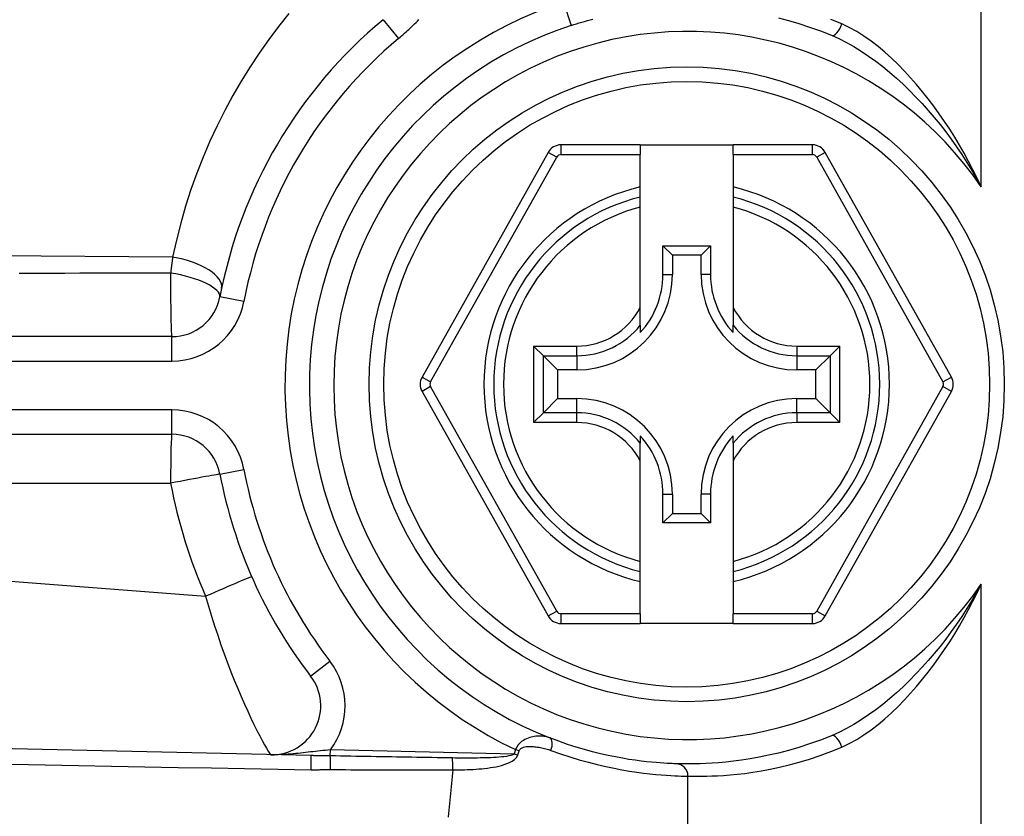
# Model space of a CAD drawing. Header units: inches. Extents: x 7 to 188, y 10 to 101.
# Tile 62 of 154: x 8.206 to 8.999, y 49.53 to 50.173. Entities that reach past the tile are written whole.
import ezdxf

# ---------------------------------------------------------------- set-up
doc = ezdxf.new("R2010")
doc.units = ezdxf.units.IN
doc.header["$MEASUREMENT"] = 0
doc.layers.add('Visible Edges(ANSI)', color=7, linetype='Continuous', lineweight=25)
doc.layers.add('Visible Tangent Edges(ANSI)', color=7, linetype='Continuous', lineweight=25)

msp = doc.modelspace()

# ---------------------------------------------------------------- linework, layer by layer
at = {"layer": 'Visible Edges(ANSI)'}
for p, q in [((8.63193, 50.06568), (8.53029, 49.8845)), ((8.70618, 50.07171), (8.64223, 50.07171)), ((8.70618, 50.07171), (8.70618, 50.06384)), ((8.70618, 50.07171), (8.78099, 50.07171)), ((8.84493, 50.07171), (8.78099, 50.07171)), ((8.78099, 50.06384), (8.78099, 50.07171)), ((8.95688, 49.8845), (8.85524, 50.06568)), ((8.70618, 50.03776), (8.70618, 50.06384)), ((8.78099, 50.06384), (8.78099, 50.03776)), ((8.70618, 50.02966), (8.70618, 50.03776)), ((8.78099, 50.03776), (8.78099, 50.02966)), ((8.70618, 50.02154), (8.70618, 50.02966)), ((8.78099, 50.02966), (8.78099, 50.02154)), ((8.70618, 49.94056), (8.70618, 50.02154)), ((8.78099, 50.02154), (8.78099, 49.94056)), ((8.72444, 49.9673), (8.72444, 49.99038)), ((8.72444, 49.99038), (8.73202, 49.9828)), ((8.72444, 49.99038), (8.76273, 49.99038)), ((8.76273, 49.99038), (8.75515, 49.9828)), ((8.76273, 49.99038), (8.76273, 49.9673)), ((8.73202, 49.9828), (8.73202, 49.9673)), ((8.75515, 49.9828), (8.73202, 49.9828)), ((8.75515, 49.9673), (8.75515, 49.9828)), ((8.70618, 49.92628), (8.70618, 49.94056)), ((8.78099, 49.94056), (8.78099, 49.92628)), ((8.70618, 49.92628), (8.70618, 49.92037)), ((8.78099, 49.92037), (8.78099, 49.92628)), ((8.32873, 49.9171), (8.03591, 49.9171)), ((8.62807, 49.90171), (8.62023, 49.90955)), ((8.86694, 49.90955), (8.8591, 49.90171)), ((8.62807, 49.90171), (8.6395, 49.89028)), ((8.8591, 49.90171), (8.84767, 49.89028)), ((8.655, 49.89028), (8.6395, 49.89028)), ((8.6395, 49.89028), (8.6395, 49.86715)), ((8.84767, 49.89028), (8.83217, 49.89028)), ((8.84767, 49.86715), (8.84767, 49.89028)), ((8.53029, 49.87293), (8.63193, 49.69192)), ((8.62807, 49.85572), (8.6395, 49.86715)), ((8.6395, 49.86715), (8.655, 49.86715)), ((8.83217, 49.86715), (8.84767, 49.86715)), ((8.8591, 49.85572), (8.84767, 49.86715)), ((8.85524, 49.69192), (8.95687, 49.87293)), ((8.62023, 49.84788), (8.62807, 49.85572)), ((8.8591, 49.85572), (8.86694, 49.84788)), ((8.03591, 49.83836), (8.32873, 49.83836)), ((8.70618, 49.83706), (8.70618, 49.83115)), ((8.78099, 49.83115), (8.78099, 49.83706)), ((8.70618, 49.81687), (8.70618, 49.83115)), ((8.78099, 49.83115), (8.78099, 49.81687)), ((8.70618, 49.73589), (8.70618, 49.81687)), ((8.78099, 49.81687), (8.78099, 49.73589)), ((8.72444, 49.76705), (8.72444, 49.79013)), ((8.73202, 49.79013), (8.73202, 49.77463)), ((8.75515, 49.77463), (8.75515, 49.79013)), ((8.76273, 49.79013), (8.76273, 49.76705)), ((8.72444, 49.76705), (8.73202, 49.77463)), ((8.73202, 49.77463), (8.75515, 49.77463)), ((8.76273, 49.76705), (8.75515, 49.77463)), ((8.76273, 49.76705), (8.72444, 49.76705)), ((8.70618, 49.72777), (8.70618, 49.73589)), ((8.78099, 49.73589), (8.78099, 49.72777)), ((8.70618, 49.71967), (8.70618, 49.72777)), ((8.78099, 49.72777), (8.78099, 49.71967)), ((8.70618, 49.69376), (8.70618, 49.71967)), ((8.78099, 49.71967), (8.78099, 49.69376)), ((8.70618, 49.69376), (8.70618, 49.68589)), ((8.78099, 49.68589), (8.78099, 49.69376)), ((8.64223, 49.68589), (8.70618, 49.68589)), ((8.78099, 49.68589), (8.70618, 49.68589)), ((8.78099, 49.68589), (8.84494, 49.68589)), ((8.44081, 49.57936), (7.79769, 49.59365)), ((8.74457, 49.50384), (8.74457, 49.56292))]:
    msp.add_line(p, q, dxfattribs=at)
at = {"layer": 'Visible Edges(ANSI)', "flags": 128}
for points in [[(8.65036, 50.16794), (8.65255, 50.16864), (8.65474, 50.16933), (8.65693, 50.16999), (8.65913, 50.17064), (8.66133, 50.17127), (8.66353, 50.17189), (8.66573, 50.17249), (8.66793, 50.17307)], [(8.81745, 50.17402), (8.82559, 50.17189), (8.83397, 50.16946), (8.84256, 50.16668), (8.85131, 50.16357), (8.86019, 50.16009)], [(8.73503, 49.57276), (8.73483, 49.57277), (8.73423, 49.57279), (8.73322, 49.57282), (8.73181, 49.57288), (8.73001, 49.57296), (8.72781, 49.57307), (8.72523, 49.57322), (8.72228, 49.57342), (8.71895, 49.57369), (8.71526, 49.57402), (8.71121, 49.57444), (8.70682, 49.57496), (8.70209, 49.57558), (8.69705, 49.57633), (8.69172, 49.57722), (8.6861, 49.57827), (8.68023, 49.57947), (8.6741, 49.58086), (8.66775, 49.58244), (8.66119, 49.58423), (8.65445, 49.58623), (8.64755, 49.58845), (8.64053, 49.5909), (8.63339, 49.59359)], [(8.86019, 49.59537), (8.85131, 49.59189), (8.84256, 49.58878), (8.83397, 49.586), (8.82559, 49.58357), (8.81745, 49.58144), (8.80957, 49.57962), (8.80199, 49.57806), (8.79472, 49.57676), (8.7878, 49.57569), (8.78124, 49.57482), (8.77508, 49.57414), (8.76931, 49.57361), (8.76396, 49.57322), (8.75903, 49.57295), (8.75453, 49.57277), (8.75048, 49.57267), (8.74689, 49.57262), (8.74376, 49.57261), (8.74111, 49.57262), (8.73893, 49.57265), (8.73723, 49.57269), (8.73601, 49.57272), (8.73528, 49.57275), (8.73503, 49.57276)]]:
    msp.add_lwpolyline(points, dxfattribs=at)
at = {"layer": 'Visible Edges(ANSI)'}
msp.add_circle((8.74358, 49.87871), 0.25591, dxfattribs=at)
for centre, radius, start, end in [((8.74457, 49.87773), 0.38386, 129.80514, 169.27785), ((8.74457, 49.87773), 0.30512, 107.98377, 248.63087), ((8.64223, 50.0599), 0.01181, 90, 150.70877), ((8.84493, 50.0599), 0.01181, 29.29123, 90), ((8.74358, 49.87871), 0.15551, 103.91643, 256.08357), ((8.74358, 49.87871), 0.15551, 283.91643, 76.08357), ((8.655, 49.9673), 0.07702, 270, 0), ((8.655, 49.9673), 0.06944, 317.48259, 0), ((8.83217, 49.9673), 0.07702, 180, 270), ((8.83217, 49.9673), 0.06944, 180, 222.51741), ((8.32873, 49.95647), 0.03937, 270, 349.27785), ((8.54059, 49.87872), 0.01181, 150.70877, 209.31319), ((8.94658, 49.87872), 0.01181, 330.68681, 29.29123), ((8.655, 49.79013), 0.07702, 0, 90), ((8.83217, 49.79013), 0.07702, 90, 180), ((8.32873, 49.79899), 0.03937, 10.72215, 90), ((8.655, 49.79013), 0.06944, 0, 42.51741), ((8.83217, 49.79013), 0.06944, 137.48259, 180), ((8.74457, 49.87773), 0.38386, 190.72215, 217.60974), ((8.64223, 49.6977), 0.01181, 209.31319, 270), ((8.84494, 49.6977), 0.01181, 270, 330.68681), ((8.40929, 49.61944), 0.03937, 268.72697, 37.60974), ((8.73473, 49.56292), 0.00984, 0, 88.20922)]:
    msp.add_arc(centre, radius, start, end, dxfattribs=at)
at = {"layer": 'Visible Tangent Edges(ANSI)'}
for p, q in [((8.98079, 50.03795), (8.98079, 50.28064)), ((8.64429, 50.18666), (8.65036, 50.16794)), ((8.49883, 50.17262), (8.51143, 50.1575)), ((8.6388, 50.06183), (8.63193, 50.06568)), ((8.64223, 50.07171), (8.64223, 50.06384)), ((8.84493, 50.06384), (8.84493, 50.07171)), ((8.85524, 50.06568), (8.84837, 50.06183)), ((8.53716, 49.88064), (8.6388, 50.06183)), ((8.64223, 50.06384), (8.70618, 50.06384)), ((8.78099, 50.06384), (8.84493, 50.06384)), ((8.84837, 50.06183), (8.95001, 49.88064)), ((8.32933, 49.98117), (8.03499, 49.9837)), ((8.72444, 49.9673), (8.73202, 49.9673)), ((8.76273, 49.9673), (8.75515, 49.9673)), ((8.38675, 49.94548), (8.36741, 49.94915)), ((8.32873, 49.89742), (8.32873, 49.9171)), ((8.62023, 49.90955), (8.655, 49.90955)), ((8.62023, 49.90955), (8.62023, 49.84788)), ((8.655, 49.90171), (8.655, 49.90955)), ((8.83217, 49.90955), (8.86694, 49.90955)), ((8.83217, 49.90955), (8.83217, 49.90171)), ((8.86694, 49.84788), (8.86694, 49.90955)), ((8.62807, 49.90171), (8.655, 49.90171)), ((8.62807, 49.85572), (8.62807, 49.90171)), ((8.655, 49.90171), (8.655, 49.89028)), ((8.83217, 49.90171), (8.8591, 49.90171)), ((8.83217, 49.90171), (8.83217, 49.89028)), ((8.8591, 49.90171), (8.8591, 49.85572)), ((8.03591, 49.89742), (8.32873, 49.89742)), ((8.53029, 49.8845), (8.53716, 49.88064)), ((8.95001, 49.88064), (8.95688, 49.8845)), ((8.53716, 49.87679), (8.53029, 49.87293)), ((8.6388, 49.69577), (8.53716, 49.87679)), ((8.95001, 49.87679), (8.84837, 49.69577)), ((8.95687, 49.87293), (8.95001, 49.87679)), ((8.655, 49.85572), (8.655, 49.86715)), ((8.83217, 49.85572), (8.83217, 49.86715)), ((8.32873, 49.85805), (8.03591, 49.85805)), ((8.32873, 49.83836), (8.32873, 49.85805)), ((8.655, 49.85572), (8.62807, 49.85572)), ((8.655, 49.84788), (8.655, 49.85572)), ((8.83217, 49.85572), (8.83217, 49.84788)), ((8.8591, 49.85572), (8.83217, 49.85572)), ((8.655, 49.84788), (8.62023, 49.84788)), ((8.86694, 49.84788), (8.83217, 49.84788)), ((8.36741, 49.80631), (8.38675, 49.80998)), ((7.80979, 49.79899), (8.32768, 49.79899)), ((8.72444, 49.79013), (8.73202, 49.79013)), ((8.76273, 49.79013), (8.75515, 49.79013)), ((7.80708, 49.75056), (8.35592, 49.70777)), ((8.98079, 49.47482), (8.98079, 49.71751)), ((8.63193, 49.69192), (8.6388, 49.69577)), ((8.64223, 49.69376), (8.64223, 49.68589)), ((8.70618, 49.69376), (8.64223, 49.69376)), ((8.84494, 49.69376), (8.78099, 49.69376)), ((8.84494, 49.68589), (8.84494, 49.69376)), ((8.84837, 49.69577), (8.85524, 49.69192)), ((8.44048, 49.64347), (8.45608, 49.65548)), ((8.45638, 49.57916), (8.45648, 49.58394)), ((8.60444, 49.58065), (8.45648, 49.58394)), ((8.60858, 49.58325), (8.60554, 49.58419)), ((8.60742, 49.57971), (8.60444, 49.58065))]:
    msp.add_line(p, q, dxfattribs=at)
at = {"layer": 'Visible Tangent Edges(ANSI)', "flags": 128}
for points in [[(8.42297, 50.1775), (8.41474, 50.16721), (8.40677, 50.15662), (8.39907, 50.14574), (8.39167, 50.13458), (8.38456, 50.12313), (8.37775, 50.11141), (8.37127, 50.09941), (8.36513, 50.08716), (8.35932, 50.07465), (8.35387, 50.06189), (8.34879, 50.0489), (8.34409, 50.03567), (8.33978, 50.02223), (8.33588, 50.00859), (8.33238, 49.99478), (8.32933, 49.98117)], [(8.51143, 50.1575), (8.51265, 50.15852), (8.51385, 50.15955), (8.51505, 50.16059), (8.51624, 50.16164), (8.51742, 50.1627), (8.5186, 50.16377), (8.51976, 50.16484), (8.52091, 50.16593), (8.52206, 50.16703), (8.5232, 50.16814), (8.52432, 50.16926), (8.52544, 50.17038), (8.52655, 50.17152), (8.52764, 50.17267)], [(8.86859, 50.1692), (8.85979, 50.17279)], [(8.98079, 50.03795), (8.97757, 50.04479), (8.97422, 50.05156), (8.97073, 50.05826), (8.96712, 50.06489), (8.96337, 50.07144), (8.95949, 50.07791), (8.95549, 50.08428), (8.95137, 50.09056), (8.94712, 50.09673), (8.94274, 50.10279), (8.93824, 50.10874), (8.93361, 50.11457), (8.92886, 50.12027), (8.92397, 50.12582), (8.91896, 50.13123), (8.91384, 50.13646), (8.9086, 50.14151), (8.90323, 50.14634), (8.89774, 50.15093), (8.89213, 50.15527), (8.88638, 50.15934), (8.88054, 50.16306), (8.8746, 50.16637), (8.86859, 50.1692)], [(8.86019, 50.16009), (8.86627, 50.1574), (8.87233, 50.15432), (8.87833, 50.15092), (8.88426, 50.14723), (8.8901, 50.1433), (8.89584, 50.13915), (8.90149, 50.13479), (8.90704, 50.13023), (8.9125, 50.12549), (8.91786, 50.12057), (8.92312, 50.1155), (8.92826, 50.11028), (8.9333, 50.10492), (8.93822, 50.09943), (8.94303, 50.0938), (8.94772, 50.08805), (8.95229, 50.08217), (8.95675, 50.07617), (8.96109, 50.07006), (8.96529, 50.06383), (8.96937, 50.0575), (8.97332, 50.05108), (8.97712, 50.04456), (8.98079, 50.03795)], [(8.32933, 49.98117), (8.32926, 49.98065), (8.32919, 49.98013), (8.32912, 49.97961), (8.32905, 49.97909), (8.32898, 49.97857), (8.32892, 49.97805), (8.32885, 49.97752), (8.32878, 49.977), (8.32871, 49.97647), (8.32864, 49.97594), (8.32858, 49.97541), (8.32851, 49.97488), (8.32844, 49.97435), (8.32837, 49.97381), (8.32831, 49.97328), (8.32824, 49.97274), (8.32818, 49.9722), (8.32811, 49.97166), (8.32804, 49.97113), (8.32798, 49.97058), (8.32791, 49.97004), (8.32785, 49.9695), (8.32778, 49.96896), (8.32772, 49.96841)], [(8.32772, 49.96841), (8.31552, 49.96836), (8.30331, 49.96832), (8.29111, 49.96828), (8.27891, 49.96823), (8.26671, 49.96819), (8.25451, 49.96815), (8.24231, 49.96811), (8.2301, 49.96806), (8.2179, 49.96802), (8.2057, 49.96799)], [(8.98079, 49.71751), (8.97712, 49.7109), (8.97332, 49.70438), (8.96937, 49.69796), (8.96529, 49.69163), (8.96109, 49.68541), (8.95675, 49.67929), (8.95229, 49.67329), (8.94772, 49.66741), (8.94303, 49.66166), (8.93822, 49.65603), (8.9333, 49.65054), (8.92826, 49.64518), (8.92312, 49.63996), (8.91786, 49.63489), (8.9125, 49.62997), (8.90704, 49.62523), (8.90149, 49.62067), (8.89584, 49.61631), (8.8901, 49.61216), (8.88426, 49.60823), (8.87833, 49.60454), (8.87233, 49.60114), (8.86627, 49.59806), (8.86019, 49.59537)], [(8.86859, 49.58626), (8.8746, 49.58909), (8.88054, 49.5924), (8.88638, 49.59612), (8.89213, 49.60019), (8.89774, 49.60453), (8.90323, 49.60913), (8.9086, 49.61396), (8.91384, 49.619), (8.91896, 49.62423), (8.92397, 49.62964), (8.92886, 49.63519), (8.93361, 49.64089), (8.93824, 49.64672), (8.94274, 49.65267), (8.94712, 49.65873), (8.95137, 49.6649), (8.95549, 49.67118), (8.95949, 49.67755), (8.96337, 49.68402), (8.96712, 49.69057), (8.97073, 49.6972), (8.97422, 49.7039), (8.97757, 49.71067), (8.98079, 49.71751)], [(8.35592, 49.70777), (8.35822, 49.6998), (8.36061, 49.6919), (8.36308, 49.68408), (8.36561, 49.67637), (8.36821, 49.66879), (8.37087, 49.66136), (8.37356, 49.65409), (8.37627, 49.64701), (8.37901, 49.64013), (8.38175, 49.63348), (8.38448, 49.62707), (8.38718, 49.62093), (8.38982, 49.61509), (8.3924, 49.60959), (8.39487, 49.60444), (8.39724, 49.59967), (8.39946, 49.59533), (8.4015, 49.59145), (8.40334, 49.58807), (8.40493, 49.58526), (8.40626, 49.58303), (8.40729, 49.58141), (8.40802, 49.58042), (8.40842, 49.58008)], [(8.63339, 49.59359), (8.63244, 49.59393), (8.63147, 49.59424), (8.63048, 49.59449), (8.62947, 49.5947), (8.62845, 49.59487), (8.6274, 49.59499), (8.62633, 49.59507), (8.62525, 49.5951), (8.62415, 49.59509), (8.62302, 49.59504), (8.62188, 49.59493), (8.62072, 49.59477), (8.61953, 49.59455), (8.61833, 49.59427), (8.61709, 49.59391), (8.61584, 49.59347), (8.61456, 49.59295), (8.61324, 49.59233), (8.61191, 49.59157), (8.61055, 49.59063), (8.60918, 49.58948), (8.60781, 49.58801), (8.60654, 49.58623), (8.60554, 49.58419)], [(8.45648, 49.58394), (8.45449, 49.58376), (8.45248, 49.58357), (8.45046, 49.58338), (8.44843, 49.58317), (8.44641, 49.58296), (8.4444, 49.58274), (8.4424, 49.58252), (8.4404, 49.5823), (8.43841, 49.58207), (8.43643, 49.58185), (8.43444, 49.58163), (8.43246, 49.58141), (8.43047, 49.5812), (8.42847, 49.581), (8.42647, 49.58081), (8.42447, 49.58064), (8.42246, 49.58049), (8.42045, 49.58036), (8.41844, 49.58024), (8.41643, 49.58016), (8.41442, 49.58009), (8.41241, 49.58006), (8.41041, 49.58005), (8.40842, 49.58008)], [(8.60554, 49.58419), (8.60549, 49.58404), (8.60544, 49.58389), (8.6054, 49.58375), (8.60535, 49.5836), (8.60531, 49.58345), (8.60526, 49.5833), (8.60522, 49.58316), (8.60517, 49.58301), (8.60513, 49.58286), (8.60508, 49.58271), (8.60503, 49.58257), (8.60499, 49.58242), (8.60494, 49.58227), (8.6049, 49.58212), (8.60485, 49.58198), (8.6048, 49.58183), (8.60476, 49.58168), (8.60471, 49.58153), (8.60467, 49.58139), (8.60462, 49.58124), (8.60457, 49.58109), (8.60453, 49.58094), (8.60448, 49.5808), (8.60444, 49.58065)], [(8.60742, 49.57971), (8.60747, 49.57986), (8.60752, 49.58001), (8.60757, 49.58015), (8.60762, 49.5803), (8.60766, 49.58045), (8.60771, 49.5806), (8.60776, 49.58074), (8.60781, 49.58089), (8.60786, 49.58104), (8.60791, 49.58119), (8.60795, 49.58133), (8.608, 49.58148), (8.60805, 49.58163), (8.6081, 49.58178), (8.60815, 49.58192), (8.6082, 49.58207), (8.60824, 49.58222), (8.60829, 49.58237), (8.60834, 49.58252), (8.60839, 49.58266), (8.60843, 49.58281), (8.60848, 49.58296), (8.60853, 49.58311), (8.60858, 49.58325)], [(8.60858, 49.58325), (8.60913, 49.58427), (8.60997, 49.58508), (8.611, 49.58568), (8.61208, 49.5861), (8.61321, 49.58639), (8.61435, 49.58658), (8.61551, 49.58669), (8.61665, 49.58674), (8.6178, 49.58676), (8.61894, 49.58673), (8.62007, 49.58667), (8.6212, 49.58657), (8.62232, 49.58644), (8.62344, 49.58628), (8.62454, 49.5861), (8.62564, 49.5859), (8.62673, 49.58568), (8.62782, 49.58544), (8.62889, 49.58517), (8.62996, 49.58489), (8.63101, 49.58458), (8.63206, 49.58425), (8.6331, 49.58391), (8.63412, 49.58354)], [(8.63412, 49.58354), (8.64188, 49.58078), (8.64951, 49.57827), (8.65701, 49.576), (8.66433, 49.57396), (8.67146, 49.57215), (8.67836, 49.57054), (8.68501, 49.56914), (8.6914, 49.56793), (8.6975, 49.56689), (8.7033, 49.566), (8.70878, 49.56526), (8.71391, 49.56466), (8.71868, 49.56416), (8.72308, 49.56377), (8.72709, 49.56347), (8.73071, 49.56324), (8.73392, 49.56307), (8.73672, 49.56296), (8.73911, 49.56289), (8.74107, 49.56286), (8.7426, 49.56285), (8.74369, 49.56286), (8.74435, 49.56288), (8.74457, 49.56292)], [(8.74457, 49.56292), (8.74481, 49.56291), (8.74554, 49.56288), (8.74675, 49.56285), (8.74843, 49.56281), (8.75059, 49.56278), (8.75322, 49.56277), (8.75632, 49.56278), (8.75987, 49.56283), (8.76389, 49.56293), (8.76834, 49.56311), (8.77323, 49.5634), (8.77854, 49.5638), (8.78425, 49.56434), (8.79036, 49.56505), (8.79686, 49.56595), (8.80372, 49.56705), (8.81092, 49.5684), (8.81843, 49.57), (8.82624, 49.57189), (8.83431, 49.57408), (8.84261, 49.57659), (8.85112, 49.57946), (8.85979, 49.58267), (8.86859, 49.58626)], [(8.45638, 49.57916), (8.45568, 49.57917), (8.45499, 49.57918), (8.4543, 49.5792), (8.45362, 49.57921), (8.45294, 49.57921), (8.45226, 49.57922), (8.45158, 49.57923), (8.45091, 49.57924), (8.45024, 49.57925), (8.44958, 49.57925), (8.44892, 49.57926), (8.44826, 49.57926), (8.44761, 49.57927), (8.44697, 49.57928), (8.44633, 49.57928), (8.4457, 49.57929), (8.44507, 49.5793), (8.44445, 49.5793), (8.44383, 49.57931), (8.44321, 49.57932), (8.44261, 49.57933), (8.442, 49.57934), (8.4414, 49.57935), (8.44081, 49.57936)], [(8.55487, 49.57746), (8.55077, 49.57752), (8.54667, 49.57758), (8.54256, 49.57765), (8.53846, 49.57771), (8.53435, 49.57778), (8.53025, 49.57785), (8.52615, 49.57791), (8.52204, 49.57798), (8.51794, 49.57805), (8.51383, 49.57812), (8.50973, 49.57819), (8.50563, 49.57826), (8.50152, 49.57833), (8.49742, 49.5784), (8.49331, 49.57848), (8.48921, 49.57855), (8.48511, 49.57862), (8.481, 49.5787), (8.4769, 49.57877), (8.47279, 49.57885), (8.46869, 49.57893), (8.46458, 49.579), (8.46048, 49.57908), (8.45638, 49.57916)], [(8.60444, 49.58065), (8.60342, 49.58001), (8.60191, 49.5795), (8.60015, 49.5791), (8.59826, 49.57877), (8.59628, 49.5785), (8.59424, 49.57828), (8.59216, 49.5781), (8.59005, 49.57794), (8.58792, 49.57781), (8.58577, 49.5777), (8.58361, 49.57761), (8.58144, 49.57754), (8.57926, 49.57748), (8.57706, 49.57744), (8.57486, 49.5774), (8.57266, 49.57738), (8.57045, 49.57736), (8.56823, 49.57736), (8.56601, 49.57736), (8.56379, 49.57737), (8.56156, 49.57738), (8.55934, 49.5774), (8.55711, 49.57743), (8.55487, 49.57746)], [(8.55505, 49.56789), (8.5574, 49.56789), (8.55975, 49.56792), (8.5621, 49.56795), (8.56444, 49.56801), (8.56678, 49.56808), (8.56912, 49.56818), (8.57145, 49.5683), (8.57378, 49.56844), (8.57611, 49.56862), (8.57843, 49.56882), (8.58074, 49.56906), (8.58305, 49.56933), (8.58534, 49.56965), (8.58762, 49.57002), (8.58989, 49.57044), (8.59214, 49.57093), (8.59437, 49.57149), (8.59656, 49.57214), (8.59872, 49.5729), (8.60082, 49.5738), (8.60284, 49.57487), (8.60471, 49.57616), (8.60632, 49.57775), (8.60742, 49.57971)], [(8.19973, 49.57236), (8.22653, 49.57187), (8.25333, 49.57137), (8.28013, 49.57088), (8.30693, 49.5704), (8.33373, 49.56991), (8.36053, 49.56943), (8.38733, 49.56895), (8.41413, 49.56847), (8.44094, 49.568)], [(8.44094, 49.568), (8.44158, 49.56799), (8.44223, 49.56798), (8.44288, 49.56798), (8.44353, 49.56798), (8.44418, 49.56798), (8.44483, 49.56799), (8.44548, 49.568), (8.44613, 49.56801), (8.44678, 49.56802), (8.44742, 49.56803), (8.44807, 49.56805), (8.44872, 49.56806), (8.44937, 49.56808), (8.45002, 49.56809), (8.45067, 49.5681), (8.45132, 49.56811), (8.45197, 49.56813), (8.45262, 49.56813), (8.45327, 49.56814), (8.45391, 49.56815), (8.45456, 49.56815), (8.45521, 49.56815), (8.45586, 49.56815), (8.45651, 49.56815)], [(8.45651, 49.56815), (8.46062, 49.56812), (8.46472, 49.56808), (8.46883, 49.56805), (8.47293, 49.56803), (8.47704, 49.568), (8.48114, 49.56798), (8.48525, 49.56795), (8.48936, 49.56793), (8.49346, 49.56791), (8.49757, 49.5679), (8.50167, 49.56788), (8.50578, 49.56787), (8.50988, 49.56786), (8.51399, 49.56785), (8.5181, 49.56784), (8.5222, 49.56784), (8.52631, 49.56784), (8.53041, 49.56784), (8.53452, 49.56784), (8.53863, 49.56785), (8.54273, 49.56785), (8.54684, 49.56786), (8.55094, 49.56787), (8.55505, 49.56789)], [(8.55505, 49.56789), (8.55478, 49.56517), (8.55451, 49.56245), (8.55424, 49.55974), (8.55397, 49.55702), (8.5537, 49.5543), (8.55343, 49.55159), (8.55316, 49.54887), (8.55289, 49.54615), (8.55262, 49.54343), (8.55235, 49.54072), (8.55208, 49.538), (8.55181, 49.53528), (8.55154, 49.53257), (8.55128, 49.52985)]]:
    msp.add_lwpolyline(points, dxfattribs=at)
at = {"layer": 'Visible Tangent Edges(ANSI)'}
msp.add_circle((8.74358, 49.87871), 0.24409, dxfattribs=at)
for centre, radius, start, end in [((8.74457, 49.87773), 0.3248, 107.98377, 244.65594), ((8.74457, 49.87773), 0.28543, 34.14842, 325.85158), ((8.74457, 49.87773), 0.36417, 129.80514, 169.27785), ((8.64223, 50.0599), 0.00394, 90, 150.70877), ((8.84493, 50.0599), 0.00394, 29.29123, 90), ((8.74358, 49.87871), 0.16339, 103.23324, 256.76676), ((8.74358, 49.87871), 0.16339, 283.23324, 76.76676), ((8.74358, 49.87871), 0.14764, 104.67485, 255.32515), ((8.74358, 49.87871), 0.14764, 284.67485, 75.32515), ((8.32873, 49.95647), 0.05906, 270, 349.27785), ((8.655, 49.9673), 0.05775, 270, 332.41478), ((8.83217, 49.9673), 0.05775, 207.58522, 270), ((8.655, 49.9673), 0.06559, 270, 321.29033), ((8.83217, 49.9673), 0.06559, 218.70967, 270), ((8.54059, 49.87872), 0.00394, 150.70877, 209.31319), ((8.94658, 49.87872), 0.00394, 330.68681, 29.29123), ((8.32873, 49.79899), 0.05906, 10.72215, 90), ((8.655, 49.79013), 0.06559, 38.70967, 90), ((8.83217, 49.79013), 0.06559, 90, 141.29033), ((8.655, 49.79013), 0.05775, 27.58522, 90), ((8.83217, 49.79013), 0.05775, 90, 152.41478), ((8.74457, 49.87773), 0.36417, 190.72215, 217.60974), ((8.74352, 49.87773), 0.42323, 190.72215, 203.67771), ((8.64223, 49.6977), 0.00394, 209.31319, 270), ((8.84494, 49.6977), 0.00394, 270, 330.68681), ((8.40929, 49.61944), 0.05906, 323.04164, 37.60974)]:
    msp.add_arc(centre, radius, start, end, dxfattribs=at)
for centre, major_axis, ratio, start_param, end_param in [((8.86392, 50.1692), (-0.00373, -0.00911), 0.44685, 0, 1.751763), ((8.33023, 49.96404), (0.03854, -0.00803), 0.423718, 0, 1.682255), ((8.32873, 49.95647), (0, -0.03937), 0.026964, 4.404248, 6.283185), ((8.32873, 49.95647), (0.03868, -0.00732), 0.294195, 0, 1.652559), ((8.32873, 49.79899), (0, 0.03937), 0.026657, 0, 1.570796), ((8.32873, 49.79899), (0.03868, 0.00732), 0.004961, 0, 1.596991), ((8.35697, 49.70777), (0.03606, 0.01581), 0.010708, 0, 1.595212), ((8.6298, 49.58442), (0.00359, 0.00917), 0.44276, 4.788844, 6.283185), ((8.86392, 49.58626), (-0.00373, 0.00911), 0.44685, 4.531423, 6.283185), ((8.44059, 49.56952), (0.00022, 0.00984), 0.038777, 4.557481, 6.283185), ((8.45616, 49.56961), (0.00013, 0.00984), 0.037594, 4.564411, 6.041306), ((8.55468, 49.56888), (-0.00001, -0.00984), 0.03755, 1.470195, 2.629641)]:
    msp.add_ellipse(centre, major_axis=major_axis, ratio=ratio, start_param=start_param, end_param=end_param, dxfattribs=at)

doc.saveas('drawing.dxf')
